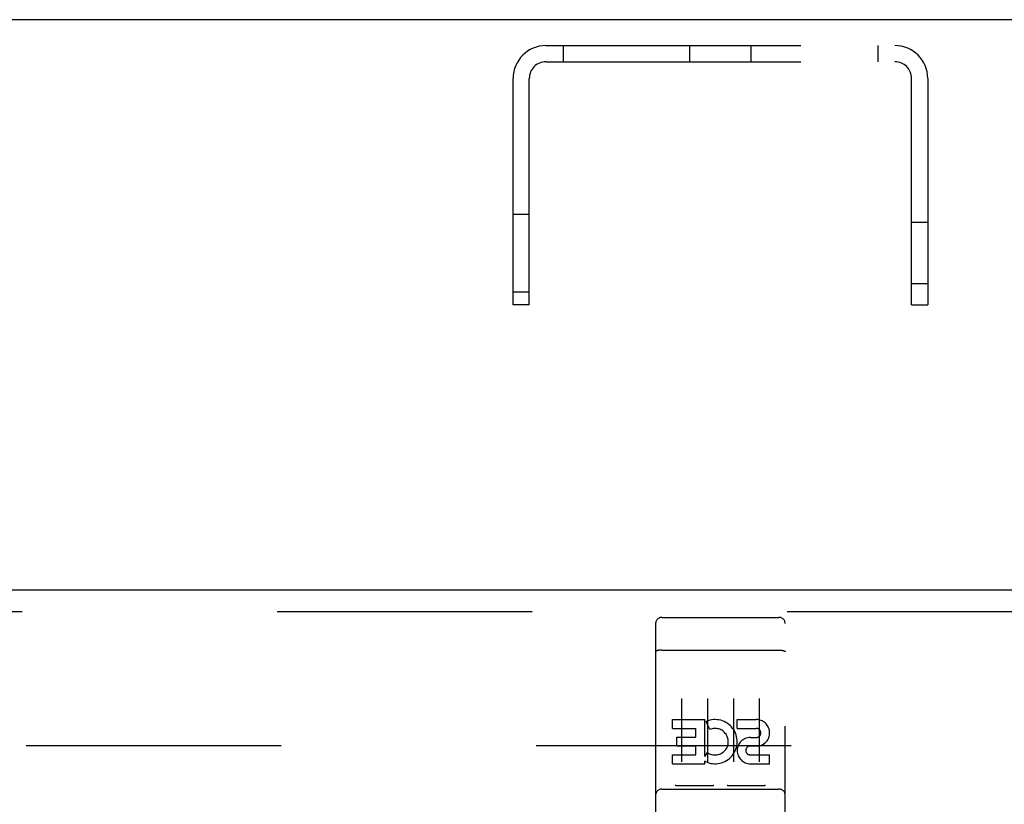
# Model space of a CAD drawing. Header units: inches. Extents: x 0 to 224, y 0 to 145.
# Tile 63 of 83: x 133.47 to 138.22, y 84.09 to 87.88. Entities that reach past the tile are written whole.
import ezdxf

# ---------------------------------------------------------------- set-up
doc = ezdxf.new("R2010")
doc.units = ezdxf.units.IN
doc.header["$LTSCALE"] = 12.302632
doc.header["$MEASUREMENT"] = 0
doc.linetypes.add('HIDDEN', pattern=[0.2, 0.1, -0.1])
doc.layers.get('0').update_dxf_attribs({"linetype": 'CONTINUOUS'})
doc.layers.add('DEFAULT_2', color=8, linetype='HIDDEN')
doc.layers.add('MAIN_DOOR_ASSEMBLY', color=7, linetype='CONTINUOUS')

msp = doc.modelspace()

# ---------------------------------------------------------------- linework, layer by layer
at = {"color": 7, "linetype": 'Continuous'}
msp.add_line((142.2866, 87.8751), (24.9116, 87.8751), dxfattribs=at)
at = {"layer": 'DEFAULT_2', "color": 8, "linetype": 'HIDDEN'}
for p, q in [((136.0071, 87.7501), (137.6911, 87.7501)), ((136.0901, 87.7501), (136.0901, 87.6721)), ((136.7011, 87.6721), (136.7011, 87.7501)), ((136.9971, 87.6721), (136.9971, 87.7501)), ((137.6081, 87.7501), (137.6081, 87.6721)), ((136.0071, 87.6721), (137.6911, 87.6721)), ((135.8491, 86.5001), (135.8491, 87.5921)), ((135.9271, 86.5001), (135.9271, 87.5921)), ((137.7711, 86.5001), (137.7711, 87.5921)), ((137.8491, 87.5921), (137.8491, 86.5001)), ((135.8491, 86.9376), (135.9271, 86.9376)), ((137.7711, 86.8981), (137.8491, 86.8981)), ((137.7711, 86.6021), (137.8491, 86.6021)), ((135.8491, 86.5626), (135.9271, 86.5626)), ((135.9271, 86.5001), (135.8491, 86.5001)), ((137.7711, 86.5001), (137.8491, 86.5001)), ((103.9741, 84.3751), (138.9429, 84.3751))]:
    msp.add_line(p, q, dxfattribs=at)
for centre, radius, start, end in [((136.0071, 87.5921), 0.158, 90, 180), ((137.6911, 87.5921), 0.158, 0, 90), ((136.0071, 87.5921), 0.08, 90, 180), ((137.6911, 87.5921), 0.08, 0, 90)]:
    msp.add_arc(centre, radius, start, end, dxfattribs=at)
at = {"layer": 'MAIN_DOOR_ASSEMBLY', "color": 3, "linetype": 'Continuous'}
msp.add_line((102.7241, 85.1251), (139.6616, 85.1251), dxfattribs=at)
at = {"layer": 'MAIN_DOOR_ASSEMBLY', "color": 8, "linetype": 'HIDDEN'}
for p, q in [((102.7241, 85.0211), (139.6616, 85.0211)), ((136.5666, 84.9926), (137.1316, 84.9926)), ((136.5366, 84.9626), (136.5366, 83.2376)), ((137.1616, 83.2376), (137.1616, 84.9626)), ((136.5533, 84.8338), (136.5525, 84.8337)), ((136.554, 84.8339), (136.5533, 84.8338)), ((136.5548, 84.834), (136.554, 84.8339)), ((136.5556, 84.8341), (136.5548, 84.834)), ((136.5563, 84.8341), (136.5556, 84.8341)), ((136.5571, 84.8342), (136.5563, 84.8341)), ((136.5579, 84.8343), (136.5571, 84.8342)), ((136.5587, 84.8343), (136.5579, 84.8343)), ((136.5596, 84.8344), (136.5587, 84.8343)), ((136.5604, 84.8344), (136.5596, 84.8344)), ((136.5612, 84.8345), (136.5604, 84.8344)), ((136.562, 84.8345), (136.5612, 84.8345)), ((136.5629, 84.8345), (136.562, 84.8345)), ((136.5637, 84.8346), (136.5629, 84.8345)), ((136.5645, 84.8346), (136.5637, 84.8346)), ((136.5666, 84.8346), (136.5658, 84.8346)), ((136.5666, 84.8346), (137.1321, 84.8346)), ((137.1321, 84.8346), (137.1329, 84.8346)), ((137.1329, 84.8346), (137.1337, 84.8346)), ((137.1337, 84.8346), (137.1346, 84.8346)), ((137.1346, 84.8346), (137.1354, 84.8345)), ((137.1354, 84.8345), (137.1363, 84.8345)), ((137.1363, 84.8345), (137.1371, 84.8345)), ((137.1371, 84.8345), (137.1379, 84.8344)), ((137.1379, 84.8344), (137.1387, 84.8344)), ((137.1387, 84.8344), (137.1395, 84.8343)), ((137.1395, 84.8343), (137.1403, 84.8343)), ((137.1403, 84.8343), (137.1412, 84.8342)), ((137.1412, 84.8342), (137.1419, 84.8341)), ((137.1419, 84.8341), (137.1427, 84.8341)), ((137.1427, 84.8341), (137.1435, 84.834)), ((137.1435, 84.834), (137.1443, 84.8339)), ((137.1443, 84.8339), (137.145, 84.8338)), ((136.6616, 84.6015), (136.6616, 84.2955)), ((136.7866, 84.6015), (136.7866, 84.2955)), ((136.9116, 84.6015), (136.9116, 84.2955)), ((137.0366, 84.6015), (137.0366, 84.2955)), ((136.6173, 84.4998), (136.7734, 84.4998)), ((136.6173, 84.4574), (136.6173, 84.4998)), ((136.7734, 84.3222), (136.7734, 84.4998)), ((136.9297, 84.4998), (137.0221, 84.4998)), ((136.9297, 84.4574), (136.9297, 84.4998)), ((136.6173, 84.4574), (136.7308, 84.4574)), ((136.7308, 84.4149), (136.7308, 84.4574)), ((136.7978, 84.4517), (136.7809, 84.4908)), ((136.9297, 84.4574), (137.0221, 84.4574)), ((136.6386, 84.4149), (136.7308, 84.4149)), ((136.6386, 84.3725), (136.6386, 84.4149)), ((136.9936, 84.4135), (137.0221, 84.4135)), ((136.6386, 84.3725), (136.7308, 84.3725)), ((136.7308, 84.329), (136.7308, 84.3725)), ((136.9896, 84.3726), (137.0359, 84.3726)), ((136.6173, 84.329), (136.7308, 84.329)), ((136.6173, 84.2866), (136.6173, 84.329)), ((136.7734, 84.3222), (136.7864, 84.3408)), ((136.9936, 84.329), (137.086, 84.329)), ((137.086, 84.2866), (137.086, 84.329)), ((136.6173, 84.2866), (136.7734, 84.2866)), ((136.7734, 84.2866), (136.7734, 84.2989)), ((136.7769, 84.2971), (136.7734, 84.2989)), ((136.9936, 84.2866), (137.086, 84.2866)), ((136.8103, 84.1806), (136.6382, 84.1806)), ((137.0603, 84.1806), (136.8882, 84.1806)), ((136.5666, 84.1646), (137.1316, 84.1646))]:
    msp.add_line(p, q, dxfattribs=at)
for points in [[(136.5525, 84.8337), (136.5521, 84.8337), (136.5518, 84.8336), (136.5514, 84.8336), (136.551, 84.8335), (136.5507, 84.8335), (136.5503, 84.8334), (136.55, 84.8333), (136.5496, 84.8333), (136.5493, 84.8332), (136.5489, 84.8332), (136.5486, 84.8331), (136.5483, 84.833), (136.5479, 84.833), (136.5476, 84.8329), (136.5473, 84.8328), (136.547, 84.8328), (136.5467, 84.8327), (136.5463, 84.8326), (136.546, 84.8326), (136.5457, 84.8325), (136.5454, 84.8324), (136.5451, 84.8323), (136.5448, 84.8323), (136.5446, 84.8322), (136.5443, 84.8321), (136.544, 84.832), (136.5437, 84.832), (136.5435, 84.8319), (136.5432, 84.8318), (136.5429, 84.8317), (136.5427, 84.8316), (136.5424, 84.8315), (136.5422, 84.8315), (136.5419, 84.8314), (136.5417, 84.8313), (136.5415, 84.8312), (136.5412, 84.8311), (136.541, 84.831), (136.5408, 84.8309), (136.5406, 84.8308), (136.5404, 84.8308), (136.5402, 84.8307), (136.54, 84.8306), (136.5398, 84.8305), (136.5396, 84.8304), (136.5394, 84.8303), (136.5393, 84.8302), (136.5391, 84.8301), (136.5389, 84.83), (136.5388, 84.8299), (136.5386, 84.8298), (136.5385, 84.8297), (136.5383, 84.8296), (136.5382, 84.8295), (136.5381, 84.8294), (136.5379, 84.8293), (136.5378, 84.8292), (136.5377, 84.8291), (136.5376, 84.829), (136.5375, 84.8289), (136.5374, 84.8288), (136.5373, 84.8287), (136.5372, 84.8286), (136.5371, 84.8285), (136.5371, 84.8284), (136.537, 84.8283), (136.5369, 84.8282), (136.5369, 84.8281), (136.5368, 84.828), (136.5368, 84.8279), (136.5367, 84.8278), (136.5367, 84.8277), (136.5367, 84.8276), (136.5367, 84.8275), (136.5367, 84.8274), (136.5366, 84.8273), (136.5366, 84.8272)], [(136.5658, 84.8346), (136.5654, 84.8346), (136.5645, 84.8346)], [(137.145, 84.8338), (137.1458, 84.8337), (137.1462, 84.8337), (137.1465, 84.8336), (137.1469, 84.8336), (137.1472, 84.8335), (137.1476, 84.8335), (137.148, 84.8334), (137.1483, 84.8333), (137.1487, 84.8333), (137.149, 84.8332), (137.1493, 84.8332), (137.1497, 84.8331), (137.15, 84.833), (137.1503, 84.833), (137.1507, 84.8329), (137.151, 84.8328), (137.1513, 84.8328), (137.1516, 84.8327), (137.1519, 84.8326), (137.1522, 84.8326), (137.1526, 84.8325), (137.1529, 84.8324), (137.1531, 84.8323), (137.1534, 84.8323), (137.1537, 84.8322), (137.154, 84.8321), (137.1543, 84.832), (137.1546, 84.832), (137.1548, 84.8319), (137.1551, 84.8318), (137.1554, 84.8317), (137.1556, 84.8316), (137.1559, 84.8315), (137.1561, 84.8315), (137.1563, 84.8314), (137.1566, 84.8313), (137.1568, 84.8312), (137.157, 84.8311), (137.1573, 84.831), (137.1575, 84.8309), (137.1577, 84.8308), (137.1579, 84.8308), (137.1581, 84.8307), (137.1583, 84.8306), (137.1585, 84.8305), (137.1587, 84.8304), (137.1589, 84.8303), (137.159, 84.8302), (137.1592, 84.8301), (137.1594, 84.83), (137.1595, 84.8299), (137.1597, 84.8298), (137.1598, 84.8297), (137.16, 84.8296), (137.1601, 84.8295), (137.1602, 84.8294), (137.1603, 84.8293), (137.1605, 84.8292), (137.1606, 84.8291), (137.1607, 84.829), (137.1608, 84.8289), (137.1609, 84.8288), (137.161, 84.8287), (137.1611, 84.8286), (137.1611, 84.8285), (137.1612, 84.8284), (137.1613, 84.8283), (137.1613, 84.8282), (137.1614, 84.8281), (137.1615, 84.828), (137.1615, 84.8279), (137.1615, 84.8278), (137.1616, 84.8277), (137.1616, 84.8276), (137.1616, 84.8275), (137.1616, 84.8274), (137.1616, 84.8273), (137.1616, 84.8272)], [(136.6382, 84.1806), (136.638, 84.1806), (136.6378, 84.1806), (136.6376, 84.1806), (136.6374, 84.1806), (136.6372, 84.1806), (136.637, 84.1806), (136.6368, 84.1806), (136.6366, 84.1806), (136.6364, 84.1807), (136.6362, 84.1807), (136.6361, 84.1807), (136.6359, 84.1807), (136.6357, 84.1807), (136.6356, 84.1807), (136.6354, 84.1808), (136.6352, 84.1808), (136.6351, 84.1808), (136.6349, 84.1808), (136.6348, 84.1808), (136.6346, 84.1809), (136.6345, 84.1809), (136.6343, 84.1809), (136.6342, 84.1809), (136.634, 84.181), (136.6339, 84.181), (136.6338, 84.181), (136.6336, 84.1811), (136.6335, 84.1811), (136.6334, 84.1811), (136.6333, 84.1812), (136.6332, 84.1812), (136.633, 84.1812), (136.6329, 84.1813), (136.6328, 84.1813), (136.6327, 84.1813), (136.6326, 84.1814), (136.6325, 84.1814), (136.6324, 84.1815), (136.6323, 84.1815), (136.6322, 84.1815), (136.6321, 84.1816), (136.632, 84.1816), (136.6319, 84.1817), (136.6318, 84.1817), (136.6317, 84.1818), (136.6316, 84.1818)], [(136.8166, 84.1818), (136.8166, 84.1818), (136.8165, 84.1817), (136.8164, 84.1817), (136.8163, 84.1816), (136.8162, 84.1816), (136.8161, 84.1815), (136.816, 84.1815), (136.8159, 84.1815), (136.8158, 84.1814), (136.8157, 84.1814), (136.8156, 84.1813), (136.8155, 84.1813), (136.8154, 84.1813), (136.8152, 84.1812), (136.8151, 84.1812), (136.815, 84.1812), (136.8149, 84.1811), (136.8148, 84.1811), (136.8146, 84.1811), (136.8145, 84.181), (136.8144, 84.181), (136.8142, 84.181), (136.8141, 84.1809), (136.814, 84.1809), (136.8138, 84.1809), (136.8137, 84.1809), (136.8135, 84.1808), (136.8134, 84.1808), (136.8132, 84.1808), (136.8131, 84.1808), (136.8129, 84.1808), (136.8127, 84.1807), (136.8126, 84.1807), (136.8124, 84.1807), (136.8122, 84.1807), (136.812, 84.1807), (136.8119, 84.1807), (136.8117, 84.1806), (136.8115, 84.1806), (136.8113, 84.1806), (136.8111, 84.1806), (136.8109, 84.1806), (136.8107, 84.1806), (136.8105, 84.1806), (136.8103, 84.1806)], [(136.8882, 84.1806), (136.888, 84.1806), (136.8878, 84.1806), (136.8876, 84.1806), (136.8874, 84.1806), (136.8872, 84.1806), (136.887, 84.1806), (136.8868, 84.1806), (136.8866, 84.1806), (136.8864, 84.1807), (136.8863, 84.1807), (136.8861, 84.1807), (136.8859, 84.1807), (136.8857, 84.1807), (136.8856, 84.1807), (136.8854, 84.1808), (136.8852, 84.1808), (136.8851, 84.1808), (136.8849, 84.1808), (136.8848, 84.1808), (136.8846, 84.1809), (136.8845, 84.1809), (136.8843, 84.1809), (136.8842, 84.1809), (136.884, 84.181), (136.8839, 84.181), (136.8838, 84.181), (136.8837, 84.1811), (136.8835, 84.1811), (136.8834, 84.1811), (136.8833, 84.1812), (136.8832, 84.1812), (136.883, 84.1812), (136.8829, 84.1813), (136.8828, 84.1813), (136.8827, 84.1813), (136.8826, 84.1814), (136.8825, 84.1814), (136.8824, 84.1815), (136.8823, 84.1815), (136.8822, 84.1815), (136.8821, 84.1816), (136.882, 84.1816), (136.8819, 84.1817), (136.8818, 84.1817), (136.8817, 84.1818), (136.8816, 84.1818)], [(137.0666, 84.1818), (137.0666, 84.1818), (137.0665, 84.1817), (137.0664, 84.1817), (137.0663, 84.1816), (137.0662, 84.1816), (137.0661, 84.1815), (137.066, 84.1815), (137.0659, 84.1815), (137.0658, 84.1814), (137.0657, 84.1814), (137.0656, 84.1813), (137.0655, 84.1813), (137.0654, 84.1813), (137.0652, 84.1812), (137.0651, 84.1812), (137.065, 84.1812), (137.0649, 84.1811), (137.0648, 84.1811), (137.0646, 84.1811), (137.0645, 84.181), (137.0644, 84.181), (137.0642, 84.181), (137.0641, 84.1809), (137.064, 84.1809), (137.0638, 84.1809), (137.0637, 84.1809), (137.0635, 84.1808), (137.0634, 84.1808), (137.0632, 84.1808), (137.0631, 84.1808), (137.0629, 84.1808), (137.0627, 84.1807), (137.0626, 84.1807), (137.0624, 84.1807), (137.0622, 84.1807), (137.062, 84.1807), (137.0619, 84.1807), (137.0617, 84.1806), (137.0615, 84.1806), (137.0613, 84.1806), (137.0611, 84.1806), (137.0609, 84.1806), (137.0607, 84.1806), (137.0605, 84.1806), (137.0603, 84.1806)]]:
    msp.add_lwpolyline(points, dxfattribs=at)
for centre, radius, start, end in [((136.5666, 84.9626), 0.03, 90, 180), ((137.1316, 84.9626), 0.03, 0, 90), ((136.8232, 84.3931), 0.1065, 244.2636, 113.4027), ((137.0222, 84.4354), 0.0644, 282.2995, 90.0775), ((136.8232, 84.3931), 0.0639, 234.8895, 113.4026), ((137.0221, 84.4354), 0.0219, 269.9011, 90), ((136.9936, 84.3501), 0.0635, 90, 270), ((136.9936, 84.351), 0.0219, 100.307, 270), ((136.5666, 84.1346), 0.03, 90, 180), ((137.1316, 84.1346), 0.03, 0, 90)]:
    msp.add_arc(centre, radius, start, end, dxfattribs=at)

doc.saveas('drawing.dxf')
